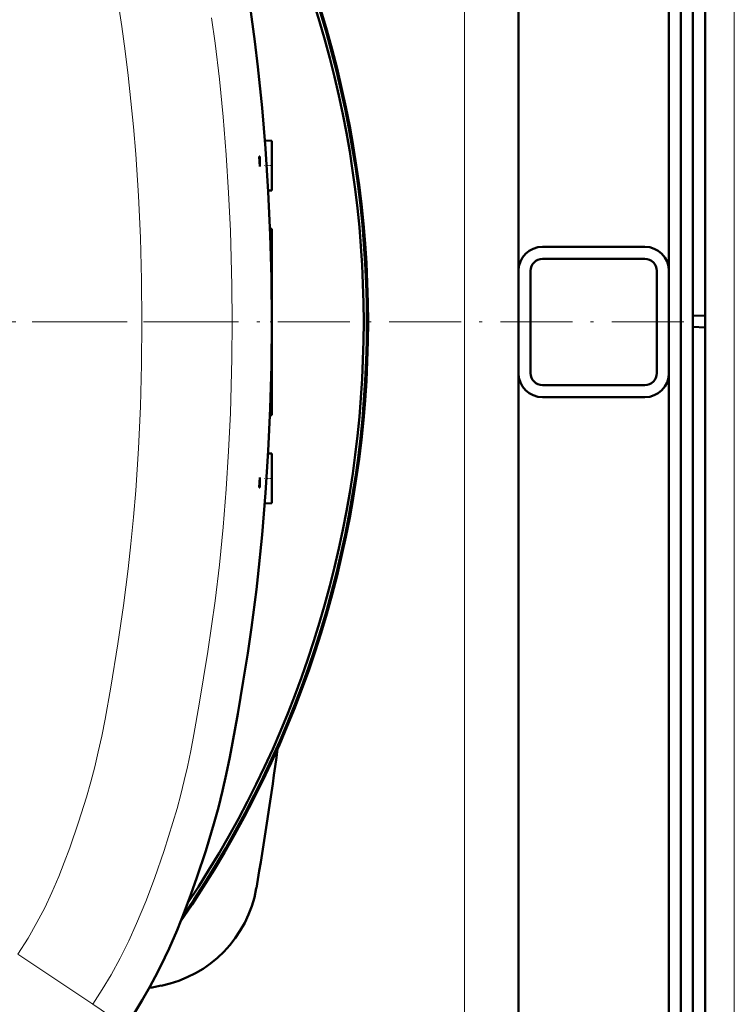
# Model space of a CAD drawing. Extents: x -2065 to 2446, y -2159 to 856.
# Tile 15 of 57: x 514 to 632, y -1705 to -1541. Entities that reach past the tile are written whole.
import ezdxf

# ---------------------------------------------------------------- set-up
doc = ezdxf.new("R2010")
doc.units = 0
doc.linetypes.add('DASHDOT', pattern=[18.5, 12, -3, 0.5, -3])

msp = doc.modelspace()

# ---------------------------------------------------------------- linework, layer by layer
at = {"color": 7, "lineweight": 50}
for p, q in [((627.57, -1765.36), (627.57, -1417.87)), ((625.57, -1444.93), (625.57, -1590.68)), ((621.57, -1583.21), (621.57, -1453.21)), ((596.57, -1583.15), (596.57, -1463.21)), ((623.57, -1714.81), (623.57, -1468.42)), ((555.57, -1561.59), (554.41, -1561.55)), ((555.57, -1561.59), (554.41, -1561.55)), ((555.57, -1561.59), (554.41, -1561.55)), ((555.57, -1561.59), (554.41, -1561.55)), ((555.57, -1565.71), (555.57, -1561.59)), ((553.45, -1564.18), (553.57, -1564.19)), ((553.57, -1565.83), (553.45, -1564.18)), ((553.57, -1564.19), (553.57, -1565.83)), ((555.57, -1569.84), (555.57, -1565.71)), ((555.57, -1569.84), (554.97, -1569.86)), ((555.57, -1576.21), (555.27, -1576.19)), ((555.57, -1591.71), (555.57, -1576.21)), ((600.57, -1579.21), (617.57, -1579.21)), ((600.57, -1581.21), (617.57, -1581.21)), ((596.57, -1583.21), (596.57, -1600.21)), ((598.57, -1583.21), (598.57, -1600.21)), ((619.57, -1600.21), (619.57, -1583.21)), ((621.57, -1600.21), (621.57, -1583.21)), ((625.57, -1590.68), (627.57, -1590.61)), ((625.57, -1590.68), (625.57, -1592.54)), ((555.57, -1607.21), (555.57, -1591.71)), ((625.57, -1592.54), (625.57, -1738.3)), ((625.57, -1592.54), (627.57, -1592.61)), ((596.57, -1600.28), (596.57, -1720.21)), ((621.57, -1730.21), (621.57, -1600.21)), ((617.57, -1602.21), (600.57, -1602.21)), ((617.57, -1604.21), (600.57, -1604.21)), ((555.57, -1607.21), (555.27, -1607.24)), ((555.57, -1613.59), (554.97, -1613.57)), ((555.57, -1613.59), (554.97, -1613.57)), ((555.57, -1613.59), (554.97, -1613.57)), ((555.57, -1613.59), (554.97, -1613.57)), ((555.57, -1617.71), (555.57, -1613.59)), ((553.57, -1617.59), (553.45, -1619.25)), ((553.57, -1619.24), (553.57, -1617.59)), ((555.57, -1621.84), (555.57, -1617.71)), ((553.45, -1619.25), (553.57, -1619.24)), ((555.57, -1621.84), (554.41, -1621.88))]:
    msp.add_line(p, q, dxfattribs=at)
at = {"color": 7, "lineweight": 18}
for p, q in [((632.43, -1765.36), (632.43, -1417.87)), ((587.57, -1591.71), (587.57, -1463.21)), ((587.57, -1591.71), (587.57, -1720.21)), ((525.82, -1705.16), (513.37, -1696.81)), ((525.82, -1705.16), (531.22, -1708.78))]:
    msp.add_line(p, q, dxfattribs=at)
at = {"color": 7, "linetype": 'DASHDOT', "lineweight": 18, "ltscale": 0.034586}
msp.add_line((555.68, -1565.71), (554.3, -1565.71), dxfattribs=at)
at = {"color": 7, "linetype": 'DASHDOT', "lineweight": 18}
for p, q in [((624.06, -1591.71), (169.06, -1591.71)), ((546.24, -1591.71), (246.89, -1591.71))]:
    msp.add_line(p, q, dxfattribs=at)
at = {"color": 7, "linetype": 'DASHDOT', "lineweight": 18, "ltscale": 0.00894}
msp.add_line((555.59, -1591.71), (555.24, -1591.71), dxfattribs=at)
at = {"color": 7, "linetype": 'DASHDOT', "lineweight": 18, "ltscale": 0.034564}
msp.add_line((555.68, -1617.71), (554.3, -1617.71), dxfattribs=at)
at = {"color": 7, "lineweight": 18}
for points in [[(534, -1591.71), (533.94, -1584.71), (533.74, -1577.7), (533.42, -1570.74), (532.96, -1563.78), (532.58, -1559.25), (532.17, -1554.98), (531.71, -1550.73), (531.21, -1546.66), (530.65, -1542.6), (529.57, -1535.68)], [(548.98, -1591.71), (548.94, -1585.66), (548.84, -1581.12), (548.69, -1576.58), (548.39, -1570.24), (547.99, -1563.91), (547.47, -1557.59), (546.86, -1551.36), (546.15, -1545.37), (545.57, -1541.15)], [(534, -1591.71), (533.94, -1598.76), (533.74, -1605.78), (533.41, -1612.75), (532.95, -1619.7), (532.58, -1624.15), (532.16, -1628.6), (531.7, -1632.75), (530.93, -1638.85), (529.98, -1645.2), (528.8, -1652.44), (527.86, -1657.72), (527.3, -1660.59), (526.74, -1663.18), (526.15, -1665.67), (525.5, -1668.15), (524.78, -1670.69), (523.46, -1674.88), (521.99, -1679.14), (521.09, -1681.56), (520.16, -1683.93), (519.03, -1686.55), (517.84, -1689.09), (516.55, -1691.57), (515.06, -1694.17), (513.37, -1696.81)], [(548.98, -1591.71), (548.94, -1597.77), (548.84, -1602.31), (548.69, -1606.85), (548.39, -1613.19), (547.99, -1619.51), (547.47, -1625.84), (546.86, -1632.06), (546.15, -1638.05), (545.57, -1642.28), (544.94, -1646.5), (544.24, -1650.86), (543.51, -1655.23), (542.61, -1660.32), (542.1, -1663), (541.54, -1665.65), (541.01, -1667.96), (540.45, -1670.25), (539.82, -1672.59), (539.15, -1674.92), (538.43, -1677.27), (537.67, -1679.61), (536.07, -1684.26), (534.65, -1688.04), (533.11, -1691.74), (531.8, -1694.63), (530.38, -1697.46), (528.87, -1700.24), (527.39, -1702.72), (525.82, -1705.16)]]:
    msp.add_lwpolyline(points, dxfattribs=at)
at = {"color": 7, "lineweight": 50}
for points in [[(551.91, -1538.94), (552.75, -1545.07), (553.25, -1549.29), (553.95, -1556.08), (554.51, -1562.88), (554.98, -1570.06), (555.31, -1577.24), (555.5, -1584.39), (555.57, -1591.71)], [(532.68, -1706.68), (534.01, -1704.49), (535.28, -1702.27), (536.19, -1700.58), (537.06, -1698.88), (538.49, -1695.87), (539.82, -1692.81), (541.06, -1689.72), (542.12, -1686.9), (543.12, -1684.06), (544.59, -1679.62), (545.94, -1675.13), (546.69, -1672.42), (547.37, -1669.69), (547.99, -1666.97), (548.6, -1664.08), (549.06, -1661.67), (549.92, -1656.84), (550.83, -1651.42), (551.57, -1646.76), (552.19, -1642.5), (553.01, -1636.19), (553.26, -1634.07), (553.97, -1627.11), (554.55, -1620.11), (554.99, -1613.11), (555.31, -1606.12), (555.5, -1598.95), (555.57, -1591.71)]]:
    msp.add_lwpolyline(points, dxfattribs=at)
for centre, radius, start, end in [((396.56, -1591.71), 175, 325.2848, 34.7152), ((396.57, -1591.71), 174.8, 325.5582, 34.4418), ((396.57, -1591.71), 174.27, 326.3179, 33.6823), ((600.57, -1583.21), 4, 90, 180), ((617.57, -1583.21), 4, 0, 90), ((600.57, -1583.21), 2, 90, 180), ((617.57, -1583.21), 2, 0, 90), ((600.57, -1600.21), 4, 180, 270), ((600.57, -1600.21), 2, 180, 270), ((617.57, -1600.21), 2, 270, 0), ((617.57, -1600.21), 4, 270, 360), ((11.12, -1591.71), 550, 350.1439, 352.5852), ((533.29, -1682.44), 20, 281.1969, 350.1439), ((396.57, -991.71), 724.12, 281.03598, 281.19688)]:
    msp.add_arc(centre, radius, start, end, dxfattribs=at)

doc.saveas('drawing.dxf')
